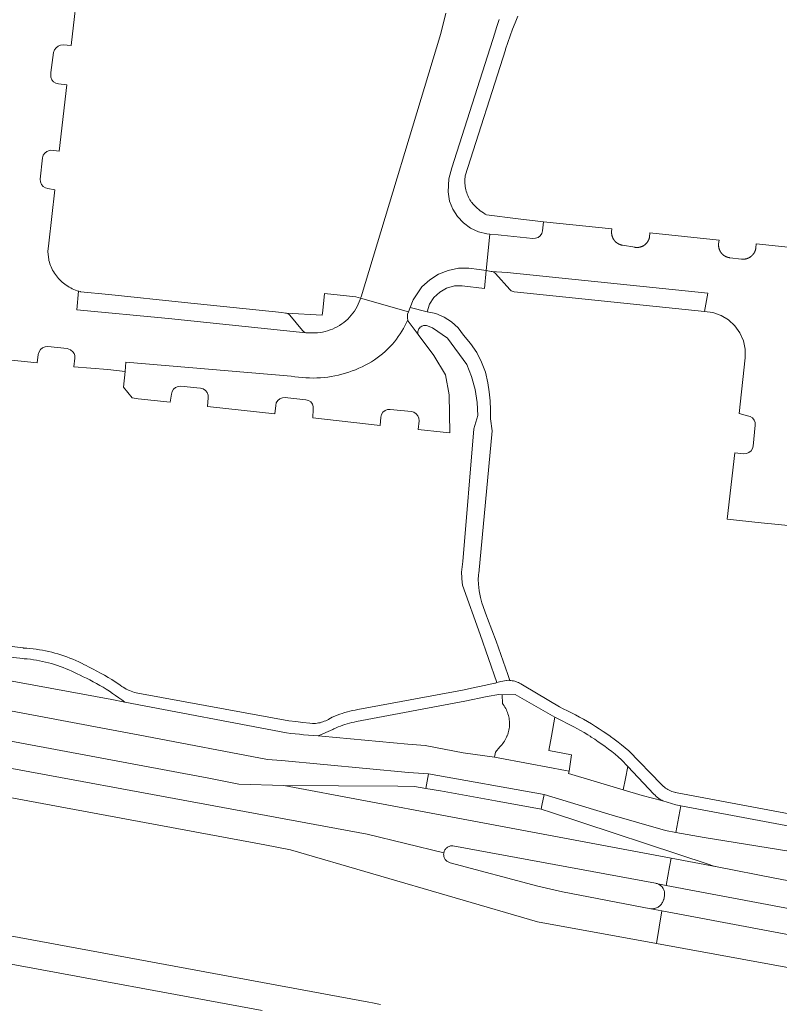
# Model space of a CAD drawing. Extents: x 146402 to 164798, y 455483 to 464134.
# Tile 252 of 256: x 157279 to 157368, y 460469 to 460584. Entities that reach past the tile are written whole.
import ezdxf

# ---------------------------------------------------------------- set-up
doc = ezdxf.new("R2010")
doc.units = 0
doc.header["$LTSCALE"] = 0.2
for name, color, linetype, lineweight in [('B-XX-VH-VERHARDING_ASFALT-GV', 252, 'CONTINUOUS', 18), ('B-XX-VH-VERHARDING_BETONSTRAATSTEEN-GV', 252, 'CONTINUOUS', 18), ('B-XX-VH-VERHARDING_TEGEL-GV', 252, 'CONTINUOUS', 18)]:
    doc.layers.add(name, color=color, linetype=linetype, lineweight=lineweight)

msp = doc.modelspace()

# ---------------------------------------------------------------- linework, layer by layer
at = {"layer": 'B-XX-VH-VERHARDING_ASFALT-GV'}
for points in [[(157328.886, 460584.489), (157328.277, 460582.099), (157318.961, 460551.327), (157318.916, 460551.187), (157324.498, 460549.602), (157324.691, 460550.095), (157325.039, 460550.983), (157326.081, 460552.508), (157326.986, 460553.327), (157328.021, 460553.974), (157329.154, 460554.427), (157330.35, 460554.673), (157331.571, 460554.704), (157332.777, 460554.518), (157333.57, 460554.418), (157334.029, 460558.668), (157334.024, 460558.669), (157333.672, 460558.706), (157332.677, 460558.945), (157331.747, 460559.371), (157330.916, 460559.967), (157330.215, 460560.713), (157329.67, 460561.579), (157329.303, 460562.534), (157329.136, 460563.588), (157329.22, 460565.133), (157329.554, 460566.417), (157334.623, 460582.257), (157334.641, 460582.313), (157334.874, 460583.025), (157335.114, 460583.734)], [(157259.734, 460506.414), (157293.739, 460500), (157308.04, 460497.303), (157309.651, 460497.152), (157324.513, 460495.753), (157326.84, 460495.608), (157340.343, 460493.19), (157348.317, 460490.792), (157354.538, 460489.001), (157355.762, 460488.777), (157356.33, 460491.87), (157355.742, 460491.98), (157354.226, 460492.445), (157351.805, 460493.089), (157349.583, 460493.752), (157343.22, 460495.651), (157343.264, 460495.931), (157342.844, 460496.015), (157338.716, 460496.776), (157334.546, 460497.553), (157330.902, 460498.084), (157326.447, 460498.911), (157324.415, 460499.066), (157314.387, 460500), (157313.947, 460500.041), (157312.244, 460500.188), (157311.789, 460500.228), (157311.278, 460500.281), (157310.769, 460500.341), (157310.26, 460500.41), (157291.345, 460503.972), (157289.861, 460504.282), (157266.723, 460508.525)], [(157239.273, 460500), (157307.738, 460487.307), (157310.739, 460486.751), (157339.576, 460478.315), (157353.473, 460475.777), (157354.109, 460479.611), (157352.84, 460479.85), (157342.523, 460481.813), (157339.612, 460482.472), (157329.377, 460485.217), (157329.374, 460485.218), (157329.288, 460485.244), (157329.205, 460485.277), (157329.125, 460485.318), (157329.049, 460485.366), (157328.978, 460485.421), (157328.911, 460485.481), (157328.851, 460485.547), (157328.796, 460485.619), (157328.748, 460485.695), (157328.707, 460485.775), (157328.673, 460485.858), (157328.647, 460485.944), (157328.629, 460486.032), (157328.618, 460486.121), (157328.615, 460486.21), (157328.621, 460486.3), (157328.634, 460486.389), (157319.67, 460488.559), (157257.655, 460500)], [(157257.655, 460500), (157319.67, 460488.559), (157328.634, 460486.389), (157328.636, 460486.399), (157328.658, 460486.486), (157328.688, 460486.571), (157328.725, 460486.653), (157328.769, 460486.731), (157328.82, 460486.805), (157328.878, 460486.874), (157328.941, 460486.938), (157329.01, 460486.996), (157329.084, 460487.048), (157329.161, 460487.092), (157329.243, 460487.13), (157329.328, 460487.161), (157329.415, 460487.183), (157329.503, 460487.198), (157329.593, 460487.205), (157329.683, 460487.204), (157353.373, 460482.824), (157353.454, 460482.809), (157354.634, 460482.587), (157355.008, 460484.742), (157355.187, 460485.771), (157329.022, 460490.652), (157309.949, 460494.255), (157304.696, 460494.391), (157301.183, 460495.106), (157274.884, 460500)], [(157321.241, 460468.675), (157320.307, 460468.858), (157319.892, 460468.937), (157153.672, 460499.651), (157153.322, 460496.391), (157307.428, 460467.968)], [(157403.338, 460483.08), (157356.33, 460491.87), (157355.762, 460488.777), (157359.054, 460488.172), (157371.375, 460486.174)], [(157414.125, 460474.601), (157367.333, 460483.407), (157360.576, 460484.766), (157355.187, 460485.771), (157355.008, 460484.742), (157354.634, 460482.587), (157448.803, 460464.854)], [(157448.803, 460464.854), (157354.634, 460482.587), (157353.454, 460482.809), (157353.551, 460482.782), (157353.646, 460482.748), (157353.738, 460482.706), (157353.826, 460482.657), (157353.91, 460482.602), (157353.989, 460482.54), (157354.064, 460482.472), (157354.132, 460482.398), (157354.195, 460482.319), (157354.251, 460482.235), (157354.3, 460482.148), (157354.343, 460482.056), (157354.377, 460481.961), (157354.405, 460481.864), (157354.424, 460481.766), (157354.435, 460481.665), (157354.439, 460481.565), (157354.434, 460481.464), (157354.422, 460481.364), (157354.331, 460480.948), (157354.311, 460480.876), (157354.277, 460480.774), (157354.234, 460480.675), (157354.185, 460480.58), (157354.128, 460480.488), (157354.065, 460480.401), (157353.996, 460480.319), (157353.921, 460480.242), (157353.84, 460480.172), (157353.754, 460480.107), (157353.664, 460480.049), (157353.569, 460479.997), (157353.471, 460479.953), (157353.37, 460479.917), (157353.267, 460479.888), (157353.161, 460479.866), (157353.055, 460479.853), (157352.948, 460479.847), (157352.84, 460479.85), (157354.109, 460479.611), (157448.335, 460461.89)]]:
    msp.add_lwpolyline(points, dxfattribs=at)
msp.add_lwpolyline([(157448.335, 460461.89), (157354.109, 460479.611), (157353.473, 460475.777), (157417.598, 460464.065), (157417.812, 460464.026), (157421.485, 460463.354), (157422.809, 460462.83), (157424.032, 460462.101), (157435.939, 460460), (157436.081, 460459.999), (157436.234, 460459.99), (157436.387, 460459.973), (157436.538, 460459.948), (157437.134, 460459.825), (157437.322, 460459.795), (157447.771, 460458.322)], close=True, dxfattribs=at)
at = {"layer": 'B-XX-VH-VERHARDING_BETONSTRAATSTEEN-GV'}
for points in [[(157273.161, 460544.463), (157281.117, 460543.626), (157281.215, 460544.595), (157281.346, 460544.91), (157281.514, 460545.176), (157281.754, 460545.38), (157282.044, 460545.502), (157282.357, 460545.531), (157284.623, 460545.285), (157285.03, 460545.13), (157285.293, 460544.926), (157285.45, 460544.703), (157285.499, 460544.491), (157285.518, 460544.336), (157285.514, 460544.18), (157285.397, 460543.176), (157289.392, 460542.84), (157291.404, 460542.604), (157291.494, 460543.713), (157310.805, 460542.077), (157311.224, 460542.006), (157311.646, 460541.949), (157312.071, 460541.905), (157312.498, 460541.875), (157312.925, 460541.857), (157313.354, 460541.853), (157313.783, 460541.863), (157314.211, 460541.885), (157314.638, 460541.921), (157315.063, 460541.97), (157315.486, 460542.033), (157315.906, 460542.108), (157316.323, 460542.197), (157316.736, 460542.298), (157317.144, 460542.412), (157317.546, 460542.539), (157317.943, 460542.678), (157318.334, 460542.829), (157318.718, 460542.992), (157319.095, 460543.167), (157319.463, 460543.353), (157319.823, 460543.551), (157320.175, 460543.76), (157320.516, 460543.979), (157320.848, 460544.209), (157321.17, 460544.448), (157321.481, 460544.698), (157321.78, 460544.957), (157322.068, 460545.225), (157322.344, 460545.501), (157322.608, 460545.786), (157322.858, 460546.079), (157323.096, 460546.379), (157323.32, 460546.686), (157323.53, 460547), (157323.726, 460547.319), (157323.908, 460547.645), (157324.417, 460548.654), (157324.382, 460548.811), (157324.38, 460549.301), (157324.498, 460549.602), (157318.916, 460551.187), (157318.869, 460551.037), (157318.762, 460550.751), (157318.64, 460550.472), (157318.504, 460550.2), (157318.353, 460549.935), (157318.189, 460549.678), (157318.012, 460549.43), (157317.822, 460549.192), (157317.62, 460548.964), (157317.406, 460548.747), (157317.181, 460548.542), (157316.945, 460548.348), (157316.7, 460548.168), (157316.445, 460548), (157316.182, 460547.846), (157315.912, 460547.706), (157315.634, 460547.58), (157315.35, 460547.47), (157315.061, 460547.374), (157314.767, 460547.293), (157314.47, 460547.228), (157314.169, 460547.179), (157313.867, 460547.146), (157313.562, 460547.128), (157313.258, 460547.127), (157312.577, 460547.12), (157312.494, 460547.129), (157296.458, 460548.793), (157285.749, 460549.821), (157285.953, 460552.001), (157285.779, 460552.056), (157285.59, 460552.124), (157285.403, 460552.199), (157285.22, 460552.282), (157285.04, 460552.372), (157284.863, 460552.469), (157284.691, 460552.573), (157284.523, 460552.683), (157284.36, 460552.801), (157284.201, 460552.924), (157284.047, 460553.054), (157283.899, 460553.19), (157283.756, 460553.332), (157283.619, 460553.479), (157283.488, 460553.632), (157283.363, 460553.789), (157283.244, 460553.952), (157283.132, 460554.119), (157283.027, 460554.29), (157282.928, 460554.466), (157282.837, 460554.645), (157282.752, 460554.828), (157282.676, 460555.014), (157282.606, 460555.203), (157282.544, 460555.394), (157282.49, 460555.588), (157282.477, 460555.644), (157282.366, 460556.622), (157282.461, 460557.602), (157283.192, 460563.844), (157282.377, 460563.998), (157282.073, 460564.071), (157281.807, 460564.236), (157281.607, 460564.476), (157281.492, 460564.766), (157281.474, 460565.079), (157281.741, 460567.574), (157281.833, 460567.872), (157282.009, 460568.128), (157282.254, 460568.321), (157282.545, 460568.432), (157282.707, 460568.469), (157283.688, 460568.353), (157283.688, 460568.357), (157284.569, 460576.088), (157283.595, 460576.208), (157283.289, 460576.289), (157283.024, 460576.461), (157282.825, 460576.707), (157282.713, 460577.003), (157282.698, 460577.319), (157282.724, 460577.528), (157283.032, 460579.9), (157283.136, 460580.193), (157283.318, 460580.445), (157283.564, 460580.636), (157283.852, 460580.752), (157284.162, 460580.782), (157285.093, 460580.697), (157285.983, 460588.51)], [(157372.926, 460556.712), (157365.152, 460557.519), (157365.1, 460557.074), (157365.097, 460557.048), (157365.093, 460557.022), (157365.08, 460556.944), (157365.074, 460556.918), (157365.068, 460556.893), (157365.062, 460556.867), (157365.055, 460556.842), (157365.048, 460556.817), (157365.04, 460556.791), (157365.032, 460556.766), (157365.024, 460556.741), (157365.015, 460556.717), (157365.005, 460556.692), (157364.996, 460556.668), (157364.985, 460556.644), (157364.975, 460556.619), (157364.964, 460556.596), (157364.952, 460556.572), (157364.94, 460556.548), (157364.928, 460556.525), (157364.915, 460556.502), (157364.902, 460556.479), (157364.889, 460556.457), (157364.875, 460556.434), (157364.861, 460556.412), (157364.846, 460556.391), (157364.831, 460556.369), (157364.815, 460556.348), (157364.8, 460556.327), (157364.784, 460556.306), (157364.767, 460556.285), (157364.75, 460556.265), (157364.733, 460556.245), (157364.715, 460556.226), (157364.698, 460556.206), (157364.679, 460556.187), (157364.661, 460556.169), (157364.642, 460556.15), (157364.623, 460556.132), (157364.603, 460556.115), (157364.583, 460556.098), (157364.563, 460556.08), (157364.543, 460556.064), (157364.522, 460556.048), (157364.501, 460556.032), (157364.48, 460556.016), (157364.459, 460556.001), (157364.437, 460555.986), (157364.415, 460555.972), (157364.392, 460555.958), (157364.37, 460555.944), (157364.347, 460555.931), (157364.324, 460555.918), (157364.301, 460555.906), (157364.278, 460555.894), (157364.254, 460555.882), (157364.23, 460555.871), (157364.206, 460555.86), (157364.182, 460555.85), (157364.158, 460555.84), (157364.133, 460555.83), (157364.109, 460555.821), (157364.084, 460555.813), (157364.059, 460555.804), (157364.034, 460555.797), (157364.008, 460555.789), (157363.983, 460555.782), (157363.957, 460555.776), (157363.932, 460555.77), (157363.906, 460555.764), (157363.88, 460555.759), (157363.854, 460555.755), (157363.828, 460555.751), (157363.802, 460555.747), (157363.776, 460555.743), (157363.75, 460555.74), (157363.724, 460555.738), (157363.698, 460555.736), (157363.671, 460555.735), (157363.645, 460555.734), (157363.619, 460555.733), (157363.593, 460555.733), (157363.566, 460555.733), (157363.54, 460555.734), (157363.514, 460555.736), (157363.487, 460555.737), (157363.461, 460555.739), (157363.435, 460555.742), (157362.062, 460555.907), (157362.036, 460555.91), (157362.011, 460555.913), (157361.986, 460555.917), (157361.96, 460555.922), (157361.935, 460555.926), (157361.91, 460555.932), (157361.885, 460555.937), (157361.86, 460555.943), (157361.835, 460555.95), (157361.81, 460555.957), (157361.785, 460555.964), (157361.761, 460555.972), (157361.736, 460555.98), (157361.712, 460555.989), (157361.688, 460555.998), (157361.664, 460556.007), (157361.641, 460556.017), (157361.617, 460556.027), (157361.594, 460556.038), (157361.57, 460556.049), (157361.547, 460556.061), (157361.525, 460556.073), (157361.502, 460556.085), (157361.48, 460556.098), (157361.457, 460556.111), (157361.436, 460556.124), (157361.414, 460556.138), (157361.393, 460556.152), (157361.371, 460556.167), (157361.35, 460556.182), (157361.33, 460556.197), (157361.309, 460556.213), (157361.289, 460556.229), (157361.269, 460556.245), (157361.25, 460556.262), (157361.231, 460556.279), (157361.212, 460556.297), (157361.193, 460556.315), (157361.175, 460556.332), (157361.157, 460556.351), (157361.139, 460556.37), (157361.122, 460556.389), (157361.105, 460556.408), (157361.088, 460556.427), (157361.072, 460556.447), (157361.056, 460556.467), (157361.04, 460556.488), (157361.025, 460556.509), (157361.01, 460556.53), (157360.995, 460556.551), (157360.981, 460556.572), (157360.968, 460556.594), (157360.954, 460556.616), (157360.941, 460556.638), (157360.928, 460556.66), (157360.916, 460556.683), (157360.904, 460556.706), (157360.893, 460556.729), (157360.882, 460556.752), (157360.871, 460556.775), (157360.861, 460556.799), (157360.851, 460556.823), (157360.842, 460556.847), (157360.833, 460556.871), (157360.824, 460556.895), (157360.816, 460556.92), (157360.808, 460556.944), (157360.801, 460556.969), (157360.794, 460556.994), (157360.788, 460557.019), (157360.782, 460557.043), (157360.776, 460557.069), (157360.771, 460557.094), (157360.766, 460557.119), (157360.762, 460557.144), (157360.758, 460557.17), (157360.755, 460557.195), (157360.752, 460557.221), (157360.75, 460557.247), (157360.748, 460557.272), (157360.746, 460557.298), (157360.745, 460557.324), (157360.744, 460557.349), (157360.744, 460557.375), (157360.744, 460557.401), (157360.745, 460557.426), (157360.746, 460557.452), (157360.748, 460557.478), (157360.75, 460557.503), (157360.752, 460557.529), (157360.793, 460557.972), (157352.726, 460558.808), (157352.673, 460558.326), (157352.668, 460558.3), (157352.663, 460558.275), (157352.657, 460558.25), (157352.651, 460558.225), (157352.644, 460558.199), (157352.637, 460558.174), (157352.63, 460558.15), (157352.622, 460558.125), (157352.613, 460558.1), (157352.605, 460558.076), (157352.595, 460558.052), (157352.586, 460558.028), (157352.576, 460558.004), (157352.565, 460557.98), (157352.555, 460557.957), (157352.543, 460557.933), (157352.532, 460557.91), (157352.52, 460557.887), (157352.507, 460557.864), (157352.494, 460557.842), (157352.481, 460557.819), (157352.467, 460557.797), (157352.453, 460557.776), (157352.439, 460557.754), (157352.424, 460557.733), (157352.409, 460557.712), (157352.394, 460557.691), (157352.378, 460557.67), (157352.361, 460557.65), (157352.345, 460557.63), (157352.328, 460557.611), (157352.311, 460557.591), (157352.293, 460557.572), (157352.275, 460557.554), (157352.257, 460557.535), (157352.238, 460557.517), (157352.219, 460557.499), (157352.2, 460557.482), (157352.181, 460557.465), (157352.161, 460557.448), (157352.141, 460557.432), (157352.12, 460557.416), (157352.1, 460557.4), (157352.079, 460557.385), (157352.058, 460557.37), (157352.036, 460557.355), (157352.015, 460557.341), (157351.993, 460557.327), (157351.97, 460557.314), (157351.948, 460557.301), (157351.925, 460557.288), (157351.903, 460557.276), (157351.88, 460557.264), (157351.856, 460557.252), (157351.833, 460557.241), (157351.809, 460557.231), (157351.785, 460557.22), (157351.761, 460557.211), (157351.737, 460557.201), (157351.713, 460557.192), (157351.688, 460557.184), (157351.664, 460557.176), (157351.639, 460557.168), (157351.614, 460557.161), (157351.589, 460557.154), (157351.564, 460557.148), (157351.539, 460557.142), (157351.513, 460557.136), (157351.488, 460557.131), (157351.462, 460557.127), (157351.437, 460557.122), (157351.411, 460557.119), (157351.385, 460557.115), (157351.36, 460557.113), (157351.334, 460557.11), (157351.308, 460557.109), (157351.282, 460557.107), (157351.256, 460557.106), (157351.23, 460557.106), (157351.204, 460557.105), (157351.178, 460557.106), (157351.152, 460557.107), (157351.127, 460557.108), (157351.101, 460557.11), (157351.075, 460557.112), (157351.049, 460557.114), (157351.023, 460557.117), (157350.998, 460557.121), (157350.972, 460557.125), (157349.507, 460557.371), (157349.481, 460557.376), (157349.455, 460557.38), (157349.429, 460557.386), (157349.404, 460557.392), (157349.378, 460557.398), (157349.353, 460557.405), (157349.327, 460557.412), (157349.302, 460557.419), (157349.277, 460557.427), (157349.252, 460557.436), (157349.227, 460557.445), (157349.202, 460557.454), (157349.178, 460557.464), (157349.154, 460557.474), (157349.13, 460557.485), (157349.106, 460557.496), (157349.082, 460557.507), (157349.058, 460557.519), (157349.035, 460557.531), (157349.012, 460557.544), (157348.989, 460557.557), (157348.966, 460557.571), (157348.944, 460557.584), (157348.922, 460557.599), (157348.9, 460557.613), (157348.878, 460557.628), (157348.857, 460557.644), (157348.836, 460557.659), (157348.815, 460557.676), (157348.794, 460557.692), (157348.774, 460557.709), (157348.754, 460557.726), (157348.734, 460557.744), (157348.715, 460557.762), (157348.696, 460557.78), (157348.677, 460557.798), (157348.659, 460557.817), (157348.641, 460557.836), (157348.623, 460557.856), (157348.606, 460557.876), (157348.589, 460557.896), (157348.572, 460557.916), (157348.556, 460557.937), (157348.54, 460557.958), (157348.524, 460557.979), (157348.509, 460558.001), (157348.494, 460558.023), (157348.479, 460558.045), (157348.465, 460558.067), (157348.452, 460558.089), (157348.438, 460558.112), (157348.426, 460558.135), (157348.413, 460558.158), (157348.401, 460558.182), (157348.389, 460558.205), (157348.378, 460558.229), (157348.367, 460558.253), (157348.357, 460558.277), (157348.347, 460558.302), (157348.337, 460558.326), (157348.328, 460558.351), (157348.319, 460558.376), (157348.311, 460558.401), (157348.303, 460558.426), (157348.296, 460558.451), (157348.289, 460558.477), (157348.282, 460558.503), (157348.276, 460558.528), (157348.271, 460558.554), (157348.266, 460558.58), (157348.261, 460558.606), (157348.256, 460558.632), (157348.253, 460558.658), (157348.249, 460558.684), (157348.246, 460558.71), (157348.244, 460558.736), (157348.242, 460558.763), (157348.24, 460558.789), (157348.24, 460558.815), (157348.239, 460558.842), (157348.239, 460558.868), (157348.239, 460558.894), (157348.24, 460558.921), (157348.241, 460558.947), (157348.279, 460559.268), (157340.283, 460560.098), (157340.159, 460559.034), (157340.07, 460558.733), (157339.893, 460558.473), (157339.644, 460558.281), (157339.348, 460558.174), (157339.034, 460558.165), (157335.325, 460558.541), (157334.999, 460558.564), (157334.029, 460558.668), (157333.57, 460554.418), (157334.175, 460554.316), (157336.052, 460554.181), (157336.055, 460554.184), (157359.499, 460551.778), (157359.084, 460549.638), (157360.086, 460549.505), (157361.039, 460549.171), (157361.905, 460548.649), (157362.647, 460547.963), (157363.233, 460547.14), (157363.64, 460546.215), (157363.851, 460545.227), (157363.856, 460544.217), (157363.137, 460537.709), (157364.133, 460537.447), (157364.436, 460537.366), (157364.698, 460537.194), (157364.893, 460536.949), (157365.002, 460536.655), (157365.013, 460536.342), (157364.784, 460533.905), (157364.703, 460533.602), (157364.532, 460533.338), (157364.288, 460533.141), (157363.995, 460533.029), (157363.682, 460533.014), (157362.627, 460533.132), (157361.764, 460525.37), (157365.715, 460524.95), (157369.696, 460524.556)]]:
    msp.add_lwpolyline(points, dxfattribs=at)
for points in [[(157336.052, 460554.181), (157334.175, 460554.316), (157334.288, 460554.296), (157334.396, 460554.26), (157334.497, 460554.208), (157334.589, 460554.14), (157334.669, 460554.059), (157336.345, 460552.209), (157336.426, 460552.119), (157336.522, 460552.044), (157336.628, 460551.986), (157336.743, 460551.947), (157336.863, 460551.928), (157359.084, 460549.638), (157359.499, 460551.778), (157336.055, 460554.184)], [(157285.971, 460551.996), (157285.953, 460552.001), (157285.749, 460549.821), (157296.458, 460548.793), (157312.494, 460547.129), (157312.364, 460547.192), (157312.241, 460547.284), (157312.137, 460547.396), (157310.63, 460549.186), (157310.548, 460549.269), (157310.455, 460549.338), (157310.352, 460549.392), (157310.241, 460549.428), (157310.126, 460549.447), (157309.717, 460549.49), (157298.316, 460550.681), (157289.485, 460551.598), (157286.175, 460551.941), (157286.166, 460551.943)], [(157318.352, 460551.347), (157314.699, 460551.721), (157314.495, 460549.761), (157314.427, 460549.201), (157310.241, 460549.428), (157310.352, 460549.392), (157310.455, 460549.338), (157310.548, 460549.269), (157310.63, 460549.186), (157312.137, 460547.396), (157312.241, 460547.284), (157312.364, 460547.192), (157312.494, 460547.129), (157312.577, 460547.12), (157313.258, 460547.127), (157313.562, 460547.128), (157313.867, 460547.146), (157314.169, 460547.179), (157314.47, 460547.228), (157314.767, 460547.293), (157315.061, 460547.374), (157315.35, 460547.47), (157315.634, 460547.58), (157315.912, 460547.706), (157316.182, 460547.846), (157316.445, 460548), (157316.7, 460548.168), (157316.945, 460548.348), (157317.181, 460548.542), (157317.406, 460548.747), (157317.62, 460548.964), (157317.822, 460549.192), (157318.012, 460549.43), (157318.189, 460549.678), (157318.353, 460549.935), (157318.504, 460550.2), (157318.64, 460550.472), (157318.762, 460550.751), (157318.869, 460551.037), (157318.916, 460551.187)], [(157324.453, 460548.496), (157324.417, 460548.654), (157323.908, 460547.645), (157323.726, 460547.319), (157323.53, 460547), (157323.32, 460546.686), (157323.096, 460546.379), (157322.858, 460546.079), (157322.608, 460545.786), (157322.344, 460545.501), (157322.068, 460545.225), (157321.78, 460544.957), (157321.481, 460544.698), (157321.17, 460544.448), (157320.848, 460544.209), (157320.516, 460543.979), (157320.175, 460543.76), (157319.823, 460543.551), (157319.463, 460543.353), (157319.095, 460543.167), (157318.718, 460542.992), (157318.334, 460542.829), (157317.943, 460542.678), (157317.546, 460542.539), (157317.144, 460542.412), (157316.736, 460542.298), (157316.323, 460542.197), (157315.906, 460542.108), (157315.486, 460542.033), (157315.063, 460541.97), (157314.638, 460541.921), (157314.211, 460541.885), (157313.783, 460541.863), (157313.354, 460541.853), (157312.925, 460541.857), (157312.498, 460541.875), (157312.071, 460541.905), (157311.646, 460541.949), (157311.224, 460542.006), (157310.805, 460542.077), (157291.494, 460543.713), (157291.404, 460542.604), (157291.186, 460540.769), (157292.219, 460539.531), (157292.935, 460539.438), (157296.655, 460539.023), (157296.798, 460539.966), (157296.876, 460540.275), (157297.046, 460540.544), (157297.291, 460540.748), (157297.587, 460540.867), (157297.905, 460540.889), (157299.792, 460540.7), (157300.218, 460540.667), (157300.519, 460540.582), (157300.78, 460540.408), (157300.973, 460540.162), (157301.082, 460539.869), (157301.094, 460539.556), (157301.011, 460538.544), (157308.871, 460537.68), (157308.988, 460538.651), (157309.062, 460538.959), (157309.229, 460539.228), (157309.472, 460539.43), (157309.767, 460539.546), (157310.083, 460539.562), (157310.42, 460539.529), (157312.501, 460539.312), (157312.81, 460539.236), (157313.078, 460539.065), (157313.276, 460538.816), (157313.383, 460538.516), (157313.387, 460538.197), (157313.315, 460537.19), (157321.202, 460536.326), (157321.266, 460537.299), (157321.356, 460537.595), (157321.528, 460537.852), (157321.768, 460538.048), (157322.055, 460538.166), (157322.363, 460538.195), (157324.84, 460537.926), (157325.141, 460537.846), (157325.404, 460537.678), (157325.604, 460537.439), (157325.722, 460537.15), (157325.747, 460536.839), (157325.649, 460535.838), (157328.565, 460535.519), (157329.323, 460535.436), (157329.277, 460539.904), (157328.814, 460542.212), (157327.477, 460544.482), (157325.633, 460546.93)], [(157341.61, 460502.226), (157336.978, 460504.87), (157335.46, 460504.853), (157335.479, 460503.834), (157335.585, 460503.696), (157335.684, 460503.553), (157335.777, 460503.406), (157335.863, 460503.254), (157335.941, 460503.099), (157336.013, 460502.94), (157336.077, 460502.779), (157336.134, 460502.614), (157336.183, 460502.447), (157336.224, 460502.278), (157336.258, 460502.107), (157336.283, 460501.935), (157336.301, 460501.762), (157336.311, 460501.588), (157336.312, 460501.414), (157336.306, 460501.24), (157336.292, 460501.067), (157336.27, 460500.894), (157336.24, 460500.723), (157336.201, 460500.553), (157336.156, 460500.385), (157336.102, 460500.22), (157336.041, 460500.056), (157336.017, 460500), (157335.973, 460499.896), (157335.897, 460499.74), (157335.815, 460499.587), (157335.725, 460499.438), (157335.628, 460499.293), (157335.525, 460499.152), (157335.416, 460499.017), (157335.301, 460498.887), (157335.179, 460498.762), (157334.673, 460498.128), (157334.546, 460497.553), (157338.716, 460496.776), (157342.844, 460496.015), (157343.264, 460495.931), (157343.558, 460497.815), (157340.902, 460498.337), (157341.205, 460500)], [(157316.344, 460494.217), (157309.949, 460494.255), (157329.022, 460490.652), (157355.187, 460485.771), (157360.576, 460484.766), (157360.072, 460484.871), (157359.637, 460485.005), (157341.211, 460491.081), (157340.028, 460491.479), (157334.673, 460492.457), (157328.261, 460493.612), (157326.544, 460493.881), (157325.208, 460494.117), (157323.268, 460494.164)], [(157329.683, 460487.204), (157329.593, 460487.205), (157329.503, 460487.198), (157329.415, 460487.183), (157329.328, 460487.161), (157329.243, 460487.13), (157329.161, 460487.092), (157329.084, 460487.048), (157329.01, 460486.996), (157328.941, 460486.938), (157328.878, 460486.874), (157328.82, 460486.805), (157328.769, 460486.731), (157328.725, 460486.653), (157328.688, 460486.571), (157328.658, 460486.486), (157328.636, 460486.399), (157328.634, 460486.389), (157328.621, 460486.3), (157328.615, 460486.21), (157328.618, 460486.121), (157328.629, 460486.032), (157328.647, 460485.944), (157328.673, 460485.858), (157328.707, 460485.775), (157328.748, 460485.695), (157328.796, 460485.619), (157328.851, 460485.547), (157328.911, 460485.481), (157328.978, 460485.421), (157329.049, 460485.366), (157329.125, 460485.318), (157329.205, 460485.277), (157329.288, 460485.244), (157329.374, 460485.218), (157329.377, 460485.217), (157339.612, 460482.472), (157342.523, 460481.813), (157352.84, 460479.85), (157352.948, 460479.847), (157353.055, 460479.853), (157353.161, 460479.866), (157353.267, 460479.888), (157353.37, 460479.917), (157353.471, 460479.953), (157353.569, 460479.997), (157353.664, 460480.049), (157353.754, 460480.107), (157353.84, 460480.172), (157353.921, 460480.242), (157353.996, 460480.319), (157354.065, 460480.401), (157354.128, 460480.488), (157354.185, 460480.58), (157354.234, 460480.675), (157354.277, 460480.774), (157354.311, 460480.876), (157354.331, 460480.948), (157354.422, 460481.364), (157354.434, 460481.464), (157354.439, 460481.565), (157354.435, 460481.665), (157354.424, 460481.766), (157354.405, 460481.864), (157354.377, 460481.961), (157354.343, 460482.056), (157354.3, 460482.148), (157354.251, 460482.235), (157354.195, 460482.319), (157354.132, 460482.398), (157354.064, 460482.472), (157353.989, 460482.54), (157353.91, 460482.602), (157353.826, 460482.657), (157353.738, 460482.706), (157353.646, 460482.748), (157353.551, 460482.782), (157353.454, 460482.809), (157353.373, 460482.824)]]:
    msp.add_lwpolyline(points, close=True, dxfattribs=at)
at = {"layer": 'B-XX-VH-VERHARDING_TEGEL-GV'}
for points in [[(157335.114, 460583.734), (157334.874, 460583.025), (157334.641, 460582.313), (157334.623, 460582.257), (157329.554, 460566.417), (157329.22, 460565.133), (157329.136, 460563.588), (157329.303, 460562.534), (157329.67, 460561.579), (157330.215, 460560.713), (157330.916, 460559.967), (157331.747, 460559.371), (157332.677, 460558.945), (157333.672, 460558.706), (157334.024, 460558.669), (157334.029, 460558.668), (157334.999, 460558.564), (157335.325, 460558.541), (157339.034, 460558.165), (157339.348, 460558.174), (157339.644, 460558.281), (157339.893, 460558.473), (157340.07, 460558.733), (157340.159, 460559.034), (157340.283, 460560.098), (157337.327, 460560.464), (157333.613, 460560.924), (157333.469, 460561.01), (157333.275, 460561.133), (157333.086, 460561.263), (157332.902, 460561.399), (157332.722, 460561.542), (157332.548, 460561.691), (157332.379, 460561.845), (157332.215, 460562.006), (157332.057, 460562.172), (157331.905, 460562.344), (157331.888, 460562.367), (157331.784, 460562.517), (157331.687, 460562.671), (157331.596, 460562.83), (157331.513, 460562.992), (157331.436, 460563.158), (157331.367, 460563.327), (157331.306, 460563.499), (157331.252, 460563.673), (157331.206, 460563.85), (157331.167, 460564.029), (157331.137, 460564.209), (157331.114, 460564.39), (157331.099, 460564.572), (157331.092, 460564.754), (157331.093, 460564.937), (157331.103, 460565.119), (157331.12, 460565.301), (157331.145, 460565.482), (157335.827, 460580.21), (157335.848, 460580.273), (157336.117, 460581.049), (157336.393, 460581.822), (157336.677, 460582.593), (157336.968, 460583.36), (157337.266, 460584.125)], [(157403.067, 460484.566), (157355.895, 460493.386), (157355.756, 460493.415), (157355.692, 460493.432), (157355.595, 460493.457), (157355.435, 460493.506), (157355.278, 460493.563), (157355.124, 460493.627), (157354.973, 460493.698), (157354.826, 460493.777), (157354.683, 460493.863), (157354.544, 460493.955), (157354.41, 460494.054), (157354.28, 460494.159), (157354.156, 460494.271), (157354.037, 460494.388), (157350.246, 460498.319), (157349.832, 460498.66), (157349.413, 460498.995), (157348.989, 460499.324), (157348.56, 460499.646), (157348.127, 460499.962), (157348.072, 460500), (157347.688, 460500.271), (157347.246, 460500.574), (157346.798, 460500.87), (157346.347, 460501.159), (157345.891, 460501.442), (157345.431, 460501.718), (157344.967, 460501.986), (157344.499, 460502.248), (157344.027, 460502.503), (157343.551, 460502.751), (157343.071, 460502.992), (157342.589, 460503.225), (157342.15, 460503.43), (157338.023, 460505.888), (157337.618, 460506.129), (157337.485, 460506.203), (157337.349, 460506.271), (157337.209, 460506.331), (157337.066, 460506.384), (157336.921, 460506.429), (157336.773, 460506.466), (157336.624, 460506.496), (157336.473, 460506.517), (157336.366, 460506.527), (157336.322, 460506.531), (157336.17, 460506.537), (157336.018, 460506.535), (157335.979, 460506.533), (157335.282, 460506.408), (157334.82, 460506.265), (157334.657, 460506.215), (157334.611, 460506.205), (157333.347, 460505.928), (157332.082, 460505.66), (157330.815, 460505.399), (157318.582, 460503.126), (157318.274, 460503.069), (157317.968, 460503.005), (157317.664, 460502.933), (157317.361, 460502.853), (157317.061, 460502.766), (157316.953, 460502.732), (157316.763, 460502.67), (157316.468, 460502.567), (157316.175, 460502.457), (157315.885, 460502.339), (157315.598, 460502.214), (157315.393, 460502.119), (157315.304, 460502.062), (157315.151, 460501.973), (157314.995, 460501.891), (157314.835, 460501.816), (157314.673, 460501.748), (157314.507, 460501.688), (157314.338, 460501.635), (157314.168, 460501.59), (157313.995, 460501.553), (157313.821, 460501.523), (157313.646, 460501.502), (157313.47, 460501.488), (157313.294, 460501.483), (157312.971, 460501.518), (157312.156, 460501.611), (157311.343, 460501.713), (157310.53, 460501.822), (157293.3, 460504.952), (157293.294, 460504.953), (157293.09, 460504.984), (157292.887, 460505.024), (157292.685, 460505.071), (157292.486, 460505.126), (157292.289, 460505.189), (157292.095, 460505.26), (157291.903, 460505.337), (157291.779, 460505.393), (157291.714, 460505.422), (157291.529, 460505.515), (157291.348, 460505.614), (157291.171, 460505.721), (157290.997, 460505.834), (157290.829, 460505.954), (157290.665, 460506.08), (157290.248, 460506.354), (157289.826, 460506.622), (157289.401, 460506.883), (157288.971, 460507.137), (157288.537, 460507.384), (157288.099, 460507.624), (157287.657, 460507.858), (157287.212, 460508.084), (157286.763, 460508.303), (157286.634, 460508.364), (157286.304, 460508.533), (157285.97, 460508.695), (157285.632, 460508.849), (157285.291, 460508.996), (157284.948, 460509.136), (157284.601, 460509.268), (157284.252, 460509.393), (157283.9, 460509.511), (157283.545, 460509.62), (157283.188, 460509.722), (157282.829, 460509.817), (157282.468, 460509.903), (157282.106, 460509.982), (157281.742, 460510.053), (157281.376, 460510.116), (157281.009, 460510.171), (157280.641, 460510.218), (157280.272, 460510.257), (157279.902, 460510.289), (157279.532, 460510.312), (157279.473, 460510.315), (157272.36, 460511.203)], [(157272.079, 460509.85), (157279.424, 460509.077), (157279.607, 460509.064), (157279.966, 460509.031), (157280.324, 460508.991), (157280.682, 460508.943), (157281.038, 460508.887), (157281.393, 460508.823), (157281.746, 460508.751), (157282.098, 460508.671), (157282.447, 460508.584), (157282.795, 460508.488), (157283.141, 460508.386), (157283.484, 460508.275), (157283.824, 460508.157), (157284.162, 460508.031), (157284.497, 460507.898), (157284.83, 460507.758), (157285.158, 460507.61), (157285.484, 460507.455), (157285.806, 460507.292), (157286.124, 460507.123), (157286.475, 460506.964), (157286.873, 460506.776), (157287.268, 460506.58), (157287.659, 460506.377), (157288.047, 460506.167), (157288.431, 460505.95), (157288.81, 460505.726), (157289.186, 460505.496), (157289.557, 460505.258), (157289.924, 460505.014), (157290.286, 460504.763), (157290.644, 460504.506), (157290.997, 460504.242), (157291.345, 460503.972), (157310.26, 460500.41), (157310.769, 460500.341), (157311.278, 460500.281), (157311.789, 460500.228), (157312.244, 460500.188), (157313.947, 460500.041), (157315.659, 460500.787), (157315.797, 460500.856), (157316.048, 460500.975), (157316.303, 460501.087), (157316.561, 460501.192), (157316.821, 460501.289), (157317.085, 460501.379), (157317.351, 460501.461), (157317.619, 460501.536), (157317.889, 460501.602), (157318.161, 460501.661), (157318.435, 460501.712), (157331.082, 460504.086), (157333.712, 460504.649), (157335.074, 460504.882), (157335.46, 460504.853), (157336.978, 460504.87), (157341.61, 460502.226), (157343.889, 460501.077), (157344.18, 460500.918), (157344.607, 460500.677), (157345.031, 460500.429), (157345.45, 460500.174), (157345.726, 460500), (157345.865, 460499.912), (157346.276, 460499.644), (157346.682, 460499.368), (157347.084, 460499.087), (157347.481, 460498.798), (157347.874, 460498.504), (157348.261, 460498.203), (157348.644, 460497.895), (157349.022, 460497.582), (157349.394, 460497.262), (157350.123, 460496.488), (157353.172, 460493.251), (157353.313, 460493.114), (157353.46, 460492.983), (157353.612, 460492.858), (157353.769, 460492.739), (157353.931, 460492.626), (157354.097, 460492.521), (157354.226, 460492.445), (157355.742, 460491.98), (157356.33, 460491.87), (157403.338, 460483.08)]]:
    msp.add_lwpolyline(points, dxfattribs=at)
for points in [[(157332.777, 460554.518), (157331.571, 460554.704), (157330.35, 460554.673), (157329.154, 460554.427), (157328.021, 460553.974), (157326.986, 460553.327), (157326.081, 460552.508), (157325.039, 460550.983), (157324.691, 460550.095), (157326.678, 460549.592), (157326.977, 460550.475), (157327.479, 460551.26), (157328.156, 460551.9), (157328.967, 460552.358), (157329.865, 460552.607), (157330.796, 460552.632), (157333.372, 460552.316), (157333.57, 460554.418)], [(157326.678, 460549.592), (157324.691, 460550.095), (157324.498, 460549.602), (157324.38, 460549.301), (157324.382, 460548.811), (157324.417, 460548.654), (157324.453, 460548.496), (157325.633, 460546.93), (157325.608, 460547.043), (157325.6, 460547.159), (157325.607, 460547.274), (157325.63, 460547.387), (157325.669, 460547.496), (157325.723, 460547.599), (157325.79, 460547.693), (157325.869, 460547.777), (157325.959, 460547.85), (157326.058, 460547.909), (157326.165, 460547.954), (157326.277, 460547.984), (157326.391, 460547.998), (157326.507, 460547.997), (157326.597, 460547.984), (157327.3, 460547.712), (157329.074, 460546.501), (157331.317, 460543.447), (157331.877, 460542.015), (157332.28, 460540.531), (157332.521, 460539.012), (157332.597, 460537.476), (157332.153, 460535.907), (157330.859, 460520.426), (157330.717, 460519.167), (157330.798, 460517.903), (157330.814, 460517.787), (157330.833, 460517.671), (157332.872, 460511.905), (157334.82, 460506.265), (157335.282, 460506.408), (157335.979, 460506.533), (157336.018, 460506.535), (157336.17, 460506.537), (157336.322, 460506.531), (157336.366, 460506.527), (157336.132, 460507.199), (157334.765, 460511.12), (157333.732, 460513.768), (157333.626, 460514.059), (157333.07, 460515.576), (157332.92, 460516.206), (157332.753, 460516.99), (157332.674, 460517.772), (157332.666, 460518.297), (157332.694, 460518.822), (157332.702, 460518.924), (157332.711, 460519.026), (157334.276, 460535.69), (157334.073, 460537.083), (157334.078, 460538.141), (157334.033, 460539.197), (157333.938, 460540.251), (157333.793, 460541.299), (157333.497, 460542.533), (157333.056, 460543.722), (157332.474, 460544.85), (157331.761, 460545.9), (157330.927, 460546.856), (157330.308, 460547.698), (157329.546, 460548.414), (157328.668, 460548.98), (157327.701, 460549.377)], [(157340.343, 460493.19), (157326.84, 460495.608), (157326.544, 460493.881), (157328.261, 460493.612), (157334.673, 460492.457), (157340.028, 460491.479), (157340.108, 460491.914)], [(157353.172, 460493.251), (157350.123, 460496.488), (157349.86, 460495.063), (157349.583, 460493.752), (157351.805, 460493.089), (157354.226, 460492.445), (157354.097, 460492.521), (157353.931, 460492.626), (157353.769, 460492.739), (157353.612, 460492.858), (157353.46, 460492.983), (157353.313, 460493.114)]]:
    msp.add_lwpolyline(points, close=True, dxfattribs=at)

doc.saveas('drawing.dxf')
